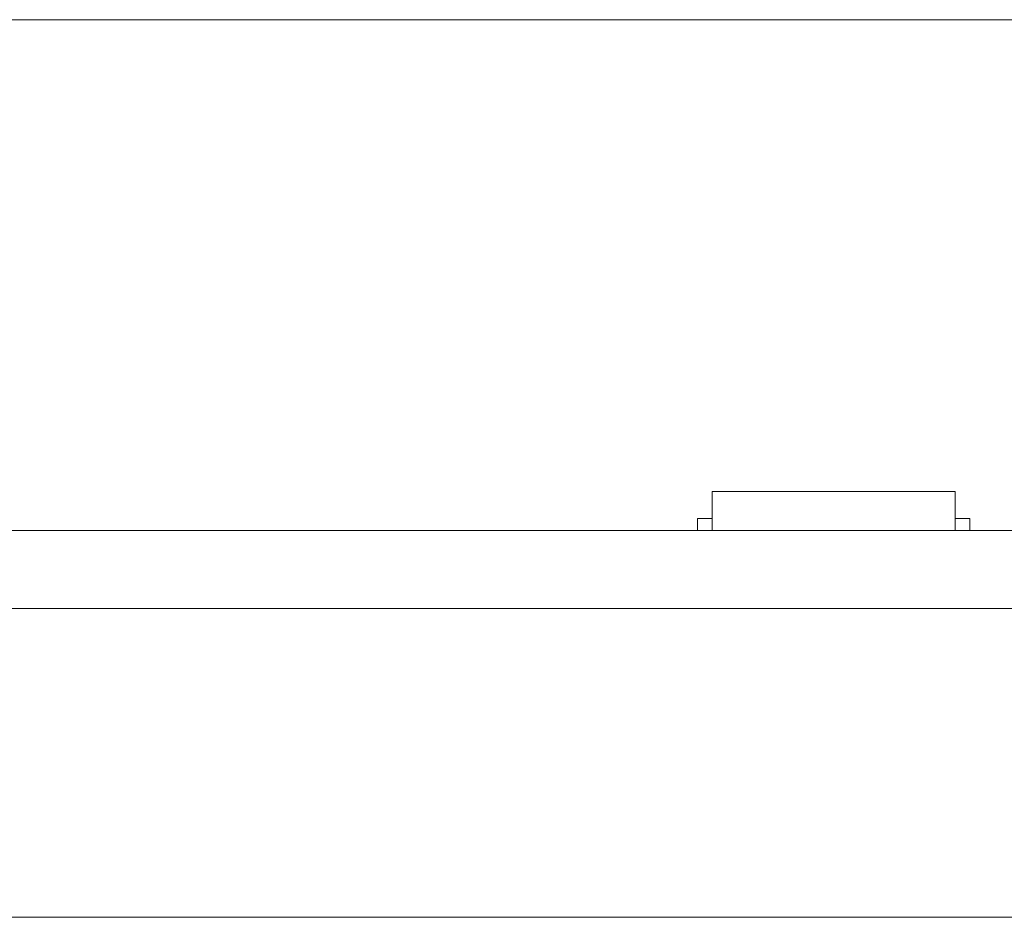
# Model space of a CAD drawing. Header units: inches. Extents: x -30 to 641, y 180 to 601.
# Tile 79 of 234: x 117 to 138, y 435 to 453. Entities that reach past the tile are written whole.
import ezdxf

# ---------------------------------------------------------------- set-up
doc = ezdxf.new("R2010")
doc.units = ezdxf.units.IN
doc.header["$MEASUREMENT"] = 0
doc.layers.add('1', color=7, linetype='Continuous')

# ---------------------------------------------------------------- blocks, each defined once
blk = doc.blocks.new('block 11')
at = {"layer": '1', "color": 8, "lineweight": 18, "true_color": 0x808080}
blk.add_lwpolyline([(554.57, 452.974), (-18.129, 452.974)], dxfattribs=at)
blk = doc.blocks.new('block 13')
at = {"layer": '1', "color": 8, "lineweight": 18, "true_color": 0x808080}
blk.add_lwpolyline([(-18.129, 434.524), (554.57, 434.524)], dxfattribs=at)
blk = doc.blocks.new('block 2074')
at = {"layer": '1', "color": 155, "lineweight": 18, "true_color": 0x4c7299}
blk.add_lwpolyline([(155.502, 442.474), (23.937, 442.474)], dxfattribs=at)
blk = doc.blocks.new('block 2088')
at = {"layer": '1', "color": 155, "lineweight": 18, "true_color": 0x4c7299}
blk.add_lwpolyline([(131.572, 443.274), (136.572, 443.274)], dxfattribs=at)
blk = doc.blocks.new('block 2090')
at = {"layer": '1', "color": 155, "lineweight": 18, "true_color": 0x4c7299}
blk.add_lwpolyline([(136.872, 442.724), (136.572, 442.724)], dxfattribs=at)
blk = doc.blocks.new('block 2091')
at = {"layer": '1', "color": 155, "lineweight": 18, "true_color": 0x4c7299}
blk.add_lwpolyline([(131.272, 442.724), (131.572, 442.724)], dxfattribs=at)
blk = doc.blocks.new('block 2306')
at = {"layer": '1', "color": 155, "lineweight": 18, "true_color": 0x4c7299}
blk.add_lwpolyline([(155.502, 440.874), (23.937, 440.874)], dxfattribs=at)
blk = doc.blocks.new('block 2316')
at = {"layer": '1', "color": 155, "lineweight": 18, "true_color": 0x4c7299}
blk.add_lwpolyline([(131.572, 443.274), (131.572, 442.474)], dxfattribs=at)
blk = doc.blocks.new('block 2317')
at = {"layer": '1', "color": 155, "lineweight": 18, "true_color": 0x4c7299}
blk.add_lwpolyline([(136.572, 443.274), (136.572, 442.474)], dxfattribs=at)
blk = doc.blocks.new('block 2318')
at = {"layer": '1', "color": 155, "lineweight": 18, "true_color": 0x4c7299}
blk.add_lwpolyline([(131.272, 442.724), (131.272, 442.474)], dxfattribs=at)
blk = doc.blocks.new('block 2319')
at = {"layer": '1', "color": 155, "lineweight": 18, "true_color": 0x4c7299}
blk.add_lwpolyline([(136.872, 442.724), (136.872, 442.474)], dxfattribs=at)
blk = doc.blocks.new('block 2528')
at = {"layer": '1', "color": 18, "lineweight": 13, "true_color": 0x4c0000}
blk.add_lwpolyline([(155.502, 442.474), (23.937, 442.474)], dxfattribs=at)
blk = doc.blocks.new('block 2537')
at = {"layer": '1', "color": 18, "lineweight": 13, "true_color": 0x4c0000}
blk.add_lwpolyline([(136.655, 442.474), (133.595, 442.474)], dxfattribs=at)
blk = doc.blocks.new('block 2548')
at = {"layer": '1', "color": 252, "lineweight": 13, "true_color": 0x848484}
blk.add_lwpolyline([(124.988, 442.474), (121.928, 442.474)], dxfattribs=at)
blk = doc.blocks.new('block 2559')
at = {"layer": '1', "color": 18, "lineweight": 13, "true_color": 0x4c0000}
blk.add_lwpolyline([(155.502, 442.474), (23.937, 442.474)], dxfattribs=at)
blk = doc.blocks.new('block 2622')
at = {"layer": '1', "color": 18, "lineweight": 13, "true_color": 0x4c0000}
blk.add_lwpolyline([(12.599, 442.474), (144.163, 442.474)], dxfattribs=at)
blk = doc.blocks.new('block 2635')
at = {"layer": '1', "color": 18, "lineweight": 13, "true_color": 0x4c0000}
blk.add_lwpolyline([(136.655, 442.474), (133.595, 442.474)], dxfattribs=at)
blk = doc.blocks.new('block 2636')
at = {"layer": '1', "color": 18, "lineweight": 13, "true_color": 0x4c0000}
blk.add_lwpolyline([(130.595, 442.474), (130.995, 442.474)], dxfattribs=at)
blk = doc.blocks.new('block 2657')
at = {"layer": '1', "color": 252, "lineweight": 13, "true_color": 0x848484}
blk.add_lwpolyline([(124.988, 442.474), (121.928, 442.474)], dxfattribs=at)
blk = doc.blocks.new('block 2658')
at = {"layer": '1', "color": 252, "lineweight": 13, "true_color": 0x848484}
blk.add_lwpolyline([(118.928, 442.474), (119.328, 442.474)], dxfattribs=at)
blk = doc.blocks.new('block 2674')
at = {"layer": '1', "color": 18, "lineweight": 13, "true_color": 0x4c0000}
blk.add_lwpolyline([(12.599, 442.474), (144.163, 442.474)], dxfattribs=at)
blk = doc.blocks.new('block 2704')
at = {"layer": '1', "color": 18, "lineweight": 13, "true_color": 0x4c0000}
blk.add_lwpolyline([(136.655, 442.474), (133.595, 442.474)], dxfattribs=at)
blk = doc.blocks.new('block 2711')
at = {"layer": '1', "color": 18, "lineweight": 13, "true_color": 0x4c0000}
blk.add_lwpolyline([(130.595, 442.474), (130.995, 442.474)], dxfattribs=at)
blk = doc.blocks.new('block 2714')
at = {"layer": '1', "color": 18, "lineweight": 13, "true_color": 0x4c0000}
blk.add_lwpolyline([(136.655, 442.474), (133.595, 442.474)], dxfattribs=at)
blk = doc.blocks.new('block 2801')
at = {"layer": '1', "color": 252, "lineweight": 13, "true_color": 0x848484}
blk.add_lwpolyline([(124.988, 442.474), (121.928, 442.474)], dxfattribs=at)
blk = doc.blocks.new('block 2802')
at = {"layer": '1', "color": 252, "lineweight": 13, "true_color": 0x848484}
blk.add_lwpolyline([(118.928, 442.474), (119.328, 442.474)], dxfattribs=at)
blk = doc.blocks.new('block 2803')
at = {"layer": '1', "color": 252, "lineweight": 13, "true_color": 0x848484}
blk.add_lwpolyline([(124.988, 442.474), (121.928, 442.474)], dxfattribs=at)
blk = doc.blocks.new('block 7551')
at = {"layer": '1', "color": 18, "lineweight": 13, "true_color": 0x4c0000}
for points in [[(152.461, 442.474), (133.759, 442.474), (58.95, 442.474), (40.248, 442.474)], [(39.662, 442.474), (114.472, 442.474), (133.174, 442.474), (142.525, 442.474)]]:
    blk.add_lwpolyline(points, dxfattribs=at)
blk = doc.blocks.new('block 7588')
at = {"layer": '1', "color": 18, "lineweight": 13, "true_color": 0x4c0000}
blk.add_open_spline([(129.405, 442.474), (129.409, 442.474), (129.415, 442.474), (129.415, 442.474), (129.415, 442.474), (129.424, 442.474), (129.424, 442.474), (129.424, 442.474), (129.434, 442.474), (129.434, 442.474), (129.434, 442.474), (129.447, 442.474), (129.447, 442.474), (129.447, 442.474), (129.462, 442.474), (129.462, 442.474), (129.462, 442.474), (129.479, 442.474), (129.479, 442.474), (129.479, 442.474), (129.497, 442.474), (129.497, 442.474), (129.497, 442.474), (129.516, 442.474), (129.516, 442.474), (129.516, 442.474), (129.537, 442.474), (129.537, 442.474), (129.537, 442.474), (129.558, 442.474), (129.558, 442.474), (129.558, 442.474), (129.581, 442.474), (129.581, 442.474), (129.581, 442.474), (129.605, 442.474), (129.605, 442.474), (129.605, 442.474), (129.655, 442.474), (129.655, 442.474), (129.655, 442.474), (129.705, 442.474), (129.705, 442.474), (129.705, 442.474), (129.729, 442.474), (129.729, 442.474), (129.729, 442.474), (129.751, 442.474), (129.751, 442.474), (129.751, 442.474), (129.773, 442.474), (129.773, 442.474), (129.773, 442.474), (129.793, 442.474), (129.793, 442.474), (129.793, 442.474), (129.813, 442.474), (129.813, 442.474), (129.813, 442.474), (129.831, 442.474), (129.831, 442.474), (129.831, 442.474), (129.848, 442.474), (129.848, 442.474), (129.848, 442.474), (129.863, 442.474), (129.863, 442.474), (129.863, 442.474), (129.876, 442.474), (129.876, 442.474), (129.876, 442.474), (129.886, 442.474), (129.886, 442.474), (129.886, 442.474), (129.894, 442.474), (129.894, 442.474), (129.894, 442.474), (129.9, 442.474), (129.9, 442.474), (129.9, 442.474), (129.894, 442.474), (129.894, 442.474), (129.894, 442.474), (129.886, 442.474), (129.886, 442.474), (129.886, 442.474), (129.876, 442.474), (129.876, 442.474), (129.876, 442.474), (129.863, 442.474), (129.863, 442.474), (129.863, 442.474), (129.848, 442.474), (129.848, 442.474), (129.848, 442.474), (129.831, 442.474), (129.831, 442.474), (129.831, 442.474), (129.813, 442.474), (129.813, 442.474), (129.813, 442.474), (129.793, 442.474), (129.793, 442.474), (129.793, 442.474), (129.773, 442.474), (129.773, 442.474), (129.773, 442.474), (129.751, 442.474), (129.751, 442.474), (129.751, 442.474), (129.729, 442.474), (129.729, 442.474), (129.729, 442.474), (129.705, 442.474), (129.705, 442.474), (129.705, 442.474), (129.655, 442.474), (129.655, 442.474), (129.655, 442.474), (129.605, 442.474), (129.605, 442.474), (129.605, 442.474), (129.581, 442.474), (129.581, 442.474), (129.581, 442.474), (129.558, 442.474), (129.558, 442.474), (129.558, 442.474), (129.537, 442.474), (129.537, 442.474), (129.537, 442.474), (129.516, 442.474), (129.516, 442.474), (129.516, 442.474), (129.497, 442.474), (129.497, 442.474), (129.497, 442.474), (129.479, 442.474), (129.479, 442.474), (129.479, 442.474), (129.462, 442.474), (129.462, 442.474), (129.462, 442.474), (129.447, 442.474), (129.447, 442.474), (129.447, 442.474), (129.434, 442.474), (129.434, 442.474), (129.434, 442.474), (129.424, 442.474), (129.424, 442.474), (129.424, 442.474), (129.415, 442.474), (129.415, 442.474), (129.415, 442.474), (129.409, 442.474), (129.409, 442.474)], degree=3, knots=[0, 0, 0, 0, 1, 1, 1, 2, 2, 2, 3, 3, 3, 4, 4, 4, 5, 5, 5, 6, 6, 6, 7, 7, 7, 8, 8, 8, 9, 9, 9, 10, 10, 10, 11, 11, 11, 12, 12, 12, 13, 13, 13, 14, 14, 14, 15, 15, 15, 16, 16, 16, 17, 17, 17, 18, 18, 18, 19, 19, 19, 20, 20, 20, 21, 21, 21, 22, 22, 22, 23, 23, 23, 24, 24, 24, 25, 25, 25, 26, 26, 26, 27, 27, 27, 28, 28, 28, 29, 29, 29, 30, 30, 30, 31, 31, 31, 32, 32, 32, 33, 33, 33, 34, 34, 34, 35, 35, 35, 36, 36, 36, 37, 37, 37, 38, 38, 38, 39, 39, 39, 40, 40, 40, 41, 41, 41, 42, 42, 42, 43, 43, 43, 44, 44, 44, 45, 45, 45, 46, 46, 46, 47, 47, 47, 48, 48, 48, 49, 49, 49, 50, 50, 50, 51, 51, 51, 52, 52, 52, 52], dxfattribs=at)
blk = doc.blocks.new('block 7590')
at = {"layer": '1', "color": 18, "lineweight": 13, "true_color": 0x4c0000}
blk.add_open_spline([(136.955, 442.474), (136.778, 442.474), (136.601, 442.474), (136.425, 442.474), (136.389, 442.474), (136.353, 442.474), (136.317, 442.474), (135.41, 442.474), (134.502, 442.474), (133.595, 442.474), (133.498, 442.474), (133.401, 442.474), (133.305, 442.474), (133.401, 442.474), (133.498, 442.474), (133.595, 442.474), (134.502, 442.474), (135.41, 442.474), (136.317, 442.474), (136.353, 442.474), (136.389, 442.474), (136.425, 442.474), (136.601, 442.474), (136.778, 442.474), (136.955, 442.474), (136.755, 442.474), (136.555, 442.474), (136.355, 442.474), (136.555, 442.474), (136.755, 442.474), (136.955, 442.474)], degree=3, knots=[0, 0, 0, 0, 1, 1, 1, 2, 2, 2, 3, 3, 3, 4, 4, 4, 5, 5, 5, 6, 6, 6, 7, 7, 7, 8, 8, 8, 9, 9, 9, 10, 10, 10, 10], dxfattribs=at)
blk = doc.blocks.new('block 7591')
at = {"layer": '1', "color": 18, "lineweight": 13, "true_color": 0x4c0000}
blk.add_open_spline([(136.955, 442.474), (136.778, 442.474), (136.601, 442.474), (136.425, 442.474), (136.389, 442.474), (136.353, 442.474), (136.317, 442.474), (135.41, 442.474), (134.502, 442.474), (133.595, 442.474), (133.498, 442.474), (133.401, 442.474), (133.305, 442.474), (133.401, 442.474), (133.498, 442.474), (133.595, 442.474), (134.502, 442.474), (135.41, 442.474), (136.317, 442.474), (136.353, 442.474), (136.389, 442.474), (136.425, 442.474), (136.601, 442.474), (136.778, 442.474), (136.955, 442.474), (136.755, 442.474), (136.555, 442.474), (136.355, 442.474), (136.555, 442.474), (136.755, 442.474), (136.955, 442.474)], degree=3, knots=[0, 0, 0, 0, 1, 1, 1, 2, 2, 2, 3, 3, 3, 4, 4, 4, 5, 5, 5, 6, 6, 6, 7, 7, 7, 8, 8, 8, 9, 9, 9, 10, 10, 10, 10], dxfattribs=at)
blk = doc.blocks.new('block 7592')
at = {"layer": '1', "color": 18, "lineweight": 13, "true_color": 0x4c0000}
blk.add_open_spline([(132.515, 442.474), (132.612, 442.474), (132.708, 442.474), (132.805, 442.474), (132.708, 442.474), (132.612, 442.474), (132.515, 442.474), (132.274, 442.474), (132.033, 442.474), (131.792, 442.474), (131.757, 442.474), (131.721, 442.474), (131.685, 442.474), (131.508, 442.474), (131.332, 442.474), (131.155, 442.474), (131.355, 442.474), (131.555, 442.474), (131.755, 442.474), (131.555, 442.474), (131.355, 442.474), (131.155, 442.474), (131.332, 442.474), (131.508, 442.474), (131.685, 442.474), (131.721, 442.474), (131.757, 442.474), (131.792, 442.474), (132.033, 442.474), (132.274, 442.474), (132.515, 442.474)], degree=3, knots=[0, 0, 0, 0, 1, 1, 1, 2, 2, 2, 3, 3, 3, 4, 4, 4, 5, 5, 5, 6, 6, 6, 7, 7, 7, 8, 8, 8, 9, 9, 9, 10, 10, 10, 10], dxfattribs=at)
blk = doc.blocks.new('block 7593')
at = {"layer": '1', "color": 18, "lineweight": 13, "true_color": 0x4c0000}
blk.add_open_spline([(132.515, 442.474), (132.612, 442.474), (132.708, 442.474), (132.805, 442.474), (132.708, 442.474), (132.612, 442.474), (132.515, 442.474), (132.274, 442.474), (132.033, 442.474), (131.792, 442.474), (131.757, 442.474), (131.721, 442.474), (131.685, 442.474), (131.508, 442.474), (131.332, 442.474), (131.155, 442.474), (131.355, 442.474), (131.555, 442.474), (131.755, 442.474), (131.555, 442.474), (131.355, 442.474), (131.155, 442.474), (131.332, 442.474), (131.508, 442.474), (131.685, 442.474), (131.721, 442.474), (131.757, 442.474), (131.792, 442.474), (132.033, 442.474), (132.274, 442.474), (132.515, 442.474)], degree=3, knots=[0, 0, 0, 0, 1, 1, 1, 2, 2, 2, 3, 3, 3, 4, 4, 4, 5, 5, 5, 6, 6, 6, 7, 7, 7, 8, 8, 8, 9, 9, 9, 10, 10, 10, 10], dxfattribs=at)
blk = doc.blocks.new('block 7726')
at = {"layer": '1', "color": 252, "lineweight": 13, "true_color": 0x848484}
blk.add_open_spline([(117.738, 442.474), (117.743, 442.474), (117.749, 442.474), (117.749, 442.474), (117.749, 442.474), (117.757, 442.474), (117.757, 442.474), (117.757, 442.474), (117.767, 442.474), (117.767, 442.474), (117.767, 442.474), (117.78, 442.474), (117.78, 442.474), (117.78, 442.474), (117.795, 442.474), (117.795, 442.474), (117.795, 442.474), (117.812, 442.474), (117.812, 442.474), (117.812, 442.474), (117.83, 442.474), (117.83, 442.474), (117.83, 442.474), (117.85, 442.474), (117.85, 442.474), (117.85, 442.474), (117.87, 442.474), (117.87, 442.474), (117.87, 442.474), (117.892, 442.474), (117.892, 442.474), (117.892, 442.474), (117.914, 442.474), (117.914, 442.474), (117.914, 442.474), (117.938, 442.474), (117.938, 442.474), (117.938, 442.474), (117.988, 442.474), (117.988, 442.474), (117.988, 442.474), (118.038, 442.474), (118.038, 442.474), (118.038, 442.474), (118.062, 442.474), (118.062, 442.474), (118.062, 442.474), (118.085, 442.474), (118.085, 442.474), (118.085, 442.474), (118.106, 442.474), (118.106, 442.474), (118.106, 442.474), (118.127, 442.474), (118.127, 442.474), (118.127, 442.474), (118.146, 442.474), (118.146, 442.474), (118.146, 442.474), (118.164, 442.474), (118.164, 442.474), (118.164, 442.474), (118.181, 442.474), (118.181, 442.474), (118.181, 442.474), (118.196, 442.474), (118.196, 442.474), (118.196, 442.474), (118.209, 442.474), (118.209, 442.474), (118.209, 442.474), (118.219, 442.474), (118.219, 442.474), (118.219, 442.474), (118.228, 442.474), (118.228, 442.474), (118.228, 442.474), (118.234, 442.474), (118.234, 442.474), (118.234, 442.474), (118.228, 442.474), (118.228, 442.474), (118.228, 442.474), (118.219, 442.474), (118.219, 442.474), (118.219, 442.474), (118.209, 442.474), (118.209, 442.474), (118.209, 442.474), (118.196, 442.474), (118.196, 442.474), (118.196, 442.474), (118.181, 442.474), (118.181, 442.474), (118.181, 442.474), (118.164, 442.474), (118.164, 442.474), (118.164, 442.474), (118.146, 442.474), (118.146, 442.474), (118.146, 442.474), (118.127, 442.474), (118.127, 442.474), (118.127, 442.474), (118.106, 442.474), (118.106, 442.474), (118.106, 442.474), (118.085, 442.474), (118.085, 442.474), (118.085, 442.474), (118.062, 442.474), (118.062, 442.474), (118.062, 442.474), (118.038, 442.474), (118.038, 442.474), (118.038, 442.474), (117.988, 442.474), (117.988, 442.474), (117.988, 442.474), (117.938, 442.474), (117.938, 442.474), (117.938, 442.474), (117.914, 442.474), (117.914, 442.474), (117.914, 442.474), (117.892, 442.474), (117.892, 442.474), (117.892, 442.474), (117.87, 442.474), (117.87, 442.474), (117.87, 442.474), (117.85, 442.474), (117.85, 442.474), (117.85, 442.474), (117.83, 442.474), (117.83, 442.474), (117.83, 442.474), (117.812, 442.474), (117.812, 442.474), (117.812, 442.474), (117.795, 442.474), (117.795, 442.474), (117.795, 442.474), (117.78, 442.474), (117.78, 442.474), (117.78, 442.474), (117.767, 442.474), (117.767, 442.474), (117.767, 442.474), (117.757, 442.474), (117.757, 442.474), (117.757, 442.474), (117.749, 442.474), (117.749, 442.474), (117.749, 442.474), (117.743, 442.474), (117.743, 442.474)], degree=3, knots=[0, 0, 0, 0, 1, 1, 1, 2, 2, 2, 3, 3, 3, 4, 4, 4, 5, 5, 5, 6, 6, 6, 7, 7, 7, 8, 8, 8, 9, 9, 9, 10, 10, 10, 11, 11, 11, 12, 12, 12, 13, 13, 13, 14, 14, 14, 15, 15, 15, 16, 16, 16, 17, 17, 17, 18, 18, 18, 19, 19, 19, 20, 20, 20, 21, 21, 21, 22, 22, 22, 23, 23, 23, 24, 24, 24, 25, 25, 25, 26, 26, 26, 27, 27, 27, 28, 28, 28, 29, 29, 29, 30, 30, 30, 31, 31, 31, 32, 32, 32, 33, 33, 33, 34, 34, 34, 35, 35, 35, 36, 36, 36, 37, 37, 37, 38, 38, 38, 39, 39, 39, 40, 40, 40, 41, 41, 41, 42, 42, 42, 43, 43, 43, 44, 44, 44, 45, 45, 45, 46, 46, 46, 47, 47, 47, 48, 48, 48, 49, 49, 49, 50, 50, 50, 51, 51, 51, 52, 52, 52, 52], dxfattribs=at)
blk = doc.blocks.new('block 7727')
at = {"layer": '1', "color": 252, "lineweight": 13, "true_color": 0x848484}
blk.add_open_spline([(126.538, 442.474), (126.543, 442.474), (126.549, 442.474), (126.549, 442.474), (126.549, 442.474), (126.557, 442.474), (126.557, 442.474), (126.557, 442.474), (126.567, 442.474), (126.567, 442.474), (126.567, 442.474), (126.58, 442.474), (126.58, 442.474), (126.58, 442.474), (126.595, 442.474), (126.595, 442.474), (126.595, 442.474), (126.612, 442.474), (126.612, 442.474), (126.612, 442.474), (126.63, 442.474), (126.63, 442.474), (126.63, 442.474), (126.65, 442.474), (126.65, 442.474), (126.65, 442.474), (126.67, 442.474), (126.67, 442.474), (126.67, 442.474), (126.692, 442.474), (126.692, 442.474), (126.692, 442.474), (126.714, 442.474), (126.714, 442.474), (126.714, 442.474), (126.738, 442.474), (126.738, 442.474), (126.738, 442.474), (126.788, 442.474), (126.788, 442.474), (126.788, 442.474), (126.838, 442.474), (126.838, 442.474), (126.838, 442.474), (126.862, 442.474), (126.862, 442.474), (126.862, 442.474), (126.885, 442.474), (126.885, 442.474), (126.885, 442.474), (126.906, 442.474), (126.906, 442.474), (126.906, 442.474), (126.927, 442.474), (126.927, 442.474), (126.927, 442.474), (126.946, 442.474), (126.946, 442.474), (126.946, 442.474), (126.964, 442.474), (126.964, 442.474), (126.964, 442.474), (126.981, 442.474), (126.981, 442.474), (126.981, 442.474), (126.996, 442.474), (126.996, 442.474), (126.996, 442.474), (127.009, 442.474), (127.009, 442.474), (127.009, 442.474), (127.019, 442.474), (127.019, 442.474), (127.019, 442.474), (127.028, 442.474), (127.028, 442.474), (127.028, 442.474), (127.034, 442.474), (127.034, 442.474), (127.034, 442.474), (127.028, 442.474), (127.028, 442.474), (127.028, 442.474), (127.019, 442.474), (127.019, 442.474), (127.019, 442.474), (127.009, 442.474), (127.009, 442.474), (127.009, 442.474), (126.996, 442.474), (126.996, 442.474), (126.996, 442.474), (126.981, 442.474), (126.981, 442.474), (126.981, 442.474), (126.964, 442.474), (126.964, 442.474), (126.964, 442.474), (126.946, 442.474), (126.946, 442.474), (126.946, 442.474), (126.927, 442.474), (126.927, 442.474), (126.927, 442.474), (126.906, 442.474), (126.906, 442.474), (126.906, 442.474), (126.885, 442.474), (126.885, 442.474), (126.885, 442.474), (126.862, 442.474), (126.862, 442.474), (126.862, 442.474), (126.838, 442.474), (126.838, 442.474), (126.838, 442.474), (126.788, 442.474), (126.788, 442.474), (126.788, 442.474), (126.738, 442.474), (126.738, 442.474), (126.738, 442.474), (126.714, 442.474), (126.714, 442.474), (126.714, 442.474), (126.692, 442.474), (126.692, 442.474), (126.692, 442.474), (126.67, 442.474), (126.67, 442.474), (126.67, 442.474), (126.65, 442.474), (126.65, 442.474), (126.65, 442.474), (126.63, 442.474), (126.63, 442.474), (126.63, 442.474), (126.612, 442.474), (126.612, 442.474), (126.612, 442.474), (126.595, 442.474), (126.595, 442.474), (126.595, 442.474), (126.58, 442.474), (126.58, 442.474), (126.58, 442.474), (126.567, 442.474), (126.567, 442.474), (126.567, 442.474), (126.557, 442.474), (126.557, 442.474), (126.557, 442.474), (126.549, 442.474), (126.549, 442.474), (126.549, 442.474), (126.543, 442.474), (126.543, 442.474)], degree=3, knots=[0, 0, 0, 0, 1, 1, 1, 2, 2, 2, 3, 3, 3, 4, 4, 4, 5, 5, 5, 6, 6, 6, 7, 7, 7, 8, 8, 8, 9, 9, 9, 10, 10, 10, 11, 11, 11, 12, 12, 12, 13, 13, 13, 14, 14, 14, 15, 15, 15, 16, 16, 16, 17, 17, 17, 18, 18, 18, 19, 19, 19, 20, 20, 20, 21, 21, 21, 22, 22, 22, 23, 23, 23, 24, 24, 24, 25, 25, 25, 26, 26, 26, 27, 27, 27, 28, 28, 28, 29, 29, 29, 30, 30, 30, 31, 31, 31, 32, 32, 32, 33, 33, 33, 34, 34, 34, 35, 35, 35, 36, 36, 36, 37, 37, 37, 38, 38, 38, 39, 39, 39, 40, 40, 40, 41, 41, 41, 42, 42, 42, 43, 43, 43, 44, 44, 44, 45, 45, 45, 46, 46, 46, 47, 47, 47, 48, 48, 48, 49, 49, 49, 50, 50, 50, 51, 51, 51, 52, 52, 52, 52], dxfattribs=at)
blk = doc.blocks.new('block 7728')
at = {"layer": '1', "color": 252, "lineweight": 13, "true_color": 0x848484}
blk.add_open_spline([(125.288, 442.474), (125.111, 442.474), (124.935, 442.474), (124.758, 442.474), (124.722, 442.474), (124.686, 442.474), (124.651, 442.474), (123.743, 442.474), (122.835, 442.474), (121.928, 442.474), (121.831, 442.474), (121.735, 442.474), (121.638, 442.474), (121.735, 442.474), (121.831, 442.474), (121.928, 442.474), (122.835, 442.474), (123.743, 442.474), (124.651, 442.474), (124.686, 442.474), (124.722, 442.474), (124.758, 442.474), (124.935, 442.474), (125.111, 442.474), (125.288, 442.474), (125.088, 442.474), (124.888, 442.474), (124.688, 442.474), (124.888, 442.474), (125.088, 442.474), (125.288, 442.474)], degree=3, knots=[0, 0, 0, 0, 1, 1, 1, 2, 2, 2, 3, 3, 3, 4, 4, 4, 5, 5, 5, 6, 6, 6, 7, 7, 7, 8, 8, 8, 9, 9, 9, 10, 10, 10, 10], dxfattribs=at)
blk = doc.blocks.new('block 7729')
at = {"layer": '1', "color": 252, "lineweight": 13, "true_color": 0x848484}
blk.add_open_spline([(125.288, 442.474), (125.111, 442.474), (124.935, 442.474), (124.758, 442.474), (124.722, 442.474), (124.686, 442.474), (124.651, 442.474), (123.743, 442.474), (122.835, 442.474), (121.928, 442.474), (121.831, 442.474), (121.735, 442.474), (121.638, 442.474), (121.735, 442.474), (121.831, 442.474), (121.928, 442.474), (122.835, 442.474), (123.743, 442.474), (124.651, 442.474), (124.686, 442.474), (124.722, 442.474), (124.758, 442.474), (124.935, 442.474), (125.111, 442.474), (125.288, 442.474), (125.088, 442.474), (124.888, 442.474), (124.688, 442.474), (124.888, 442.474), (125.088, 442.474), (125.288, 442.474)], degree=3, knots=[0, 0, 0, 0, 1, 1, 1, 2, 2, 2, 3, 3, 3, 4, 4, 4, 5, 5, 5, 6, 6, 6, 7, 7, 7, 8, 8, 8, 9, 9, 9, 10, 10, 10, 10], dxfattribs=at)
blk = doc.blocks.new('block 7730')
at = {"layer": '1', "color": 252, "lineweight": 13, "true_color": 0x848484}
blk.add_open_spline([(120.849, 442.474), (120.945, 442.474), (121.042, 442.474), (121.138, 442.474), (121.042, 442.474), (120.945, 442.474), (120.849, 442.474), (120.608, 442.474), (120.367, 442.474), (120.126, 442.474), (120.09, 442.474), (120.054, 442.474), (120.018, 442.474), (119.842, 442.474), (119.665, 442.474), (119.488, 442.474), (119.688, 442.474), (119.888, 442.474), (120.088, 442.474), (119.888, 442.474), (119.688, 442.474), (119.488, 442.474), (119.665, 442.474), (119.842, 442.474), (120.018, 442.474), (120.054, 442.474), (120.09, 442.474), (120.126, 442.474), (120.367, 442.474), (120.608, 442.474), (120.849, 442.474)], degree=3, knots=[0, 0, 0, 0, 1, 1, 1, 2, 2, 2, 3, 3, 3, 4, 4, 4, 5, 5, 5, 6, 6, 6, 7, 7, 7, 8, 8, 8, 9, 9, 9, 10, 10, 10, 10], dxfattribs=at)
blk = doc.blocks.new('block 7731')
at = {"layer": '1', "color": 252, "lineweight": 13, "true_color": 0x848484}
blk.add_open_spline([(120.849, 442.474), (120.945, 442.474), (121.042, 442.474), (121.138, 442.474), (121.042, 442.474), (120.945, 442.474), (120.849, 442.474), (120.608, 442.474), (120.367, 442.474), (120.126, 442.474), (120.09, 442.474), (120.054, 442.474), (120.018, 442.474), (119.842, 442.474), (119.665, 442.474), (119.488, 442.474), (119.688, 442.474), (119.888, 442.474), (120.088, 442.474), (119.888, 442.474), (119.688, 442.474), (119.488, 442.474), (119.665, 442.474), (119.842, 442.474), (120.018, 442.474), (120.054, 442.474), (120.09, 442.474), (120.126, 442.474), (120.367, 442.474), (120.608, 442.474), (120.849, 442.474)], degree=3, knots=[0, 0, 0, 0, 1, 1, 1, 2, 2, 2, 3, 3, 3, 4, 4, 4, 5, 5, 5, 6, 6, 6, 7, 7, 7, 8, 8, 8, 9, 9, 9, 10, 10, 10, 10], dxfattribs=at)
blk = doc.blocks.new('block 8093')
at = {"layer": '1', "color": 18, "lineweight": 13, "true_color": 0x4c0000}
blk.add_open_spline([(129.405, 442.474), (129.409, 442.474), (129.415, 442.474), (129.415, 442.474), (129.415, 442.474), (129.424, 442.474), (129.424, 442.474), (129.424, 442.474), (129.434, 442.474), (129.434, 442.474), (129.434, 442.474), (129.447, 442.474), (129.447, 442.474), (129.447, 442.474), (129.462, 442.474), (129.462, 442.474), (129.462, 442.474), (129.479, 442.474), (129.479, 442.474), (129.479, 442.474), (129.497, 442.474), (129.497, 442.474), (129.497, 442.474), (129.516, 442.474), (129.516, 442.474), (129.516, 442.474), (129.537, 442.474), (129.537, 442.474), (129.537, 442.474), (129.558, 442.474), (129.558, 442.474), (129.558, 442.474), (129.581, 442.474), (129.581, 442.474), (129.581, 442.474), (129.605, 442.474), (129.605, 442.474), (129.605, 442.474), (129.655, 442.474), (129.655, 442.474), (129.655, 442.474), (129.705, 442.474), (129.705, 442.474), (129.705, 442.474), (129.729, 442.474), (129.729, 442.474), (129.729, 442.474), (129.751, 442.474), (129.751, 442.474), (129.751, 442.474), (129.773, 442.474), (129.773, 442.474), (129.773, 442.474), (129.793, 442.474), (129.793, 442.474), (129.793, 442.474), (129.813, 442.474), (129.813, 442.474), (129.813, 442.474), (129.831, 442.474), (129.831, 442.474), (129.831, 442.474), (129.848, 442.474), (129.848, 442.474), (129.848, 442.474), (129.863, 442.474), (129.863, 442.474), (129.863, 442.474), (129.876, 442.474), (129.876, 442.474), (129.876, 442.474), (129.886, 442.474), (129.886, 442.474), (129.886, 442.474), (129.894, 442.474), (129.894, 442.474), (129.894, 442.474), (129.9, 442.474), (129.9, 442.474), (129.9, 442.474), (129.894, 442.474), (129.894, 442.474), (129.894, 442.474), (129.886, 442.474), (129.886, 442.474), (129.886, 442.474), (129.876, 442.474), (129.876, 442.474), (129.876, 442.474), (129.863, 442.474), (129.863, 442.474), (129.863, 442.474), (129.848, 442.474), (129.848, 442.474), (129.848, 442.474), (129.831, 442.474), (129.831, 442.474), (129.831, 442.474), (129.813, 442.474), (129.813, 442.474), (129.813, 442.474), (129.793, 442.474), (129.793, 442.474), (129.793, 442.474), (129.773, 442.474), (129.773, 442.474), (129.773, 442.474), (129.751, 442.474), (129.751, 442.474), (129.751, 442.474), (129.729, 442.474), (129.729, 442.474), (129.729, 442.474), (129.705, 442.474), (129.705, 442.474), (129.705, 442.474), (129.655, 442.474), (129.655, 442.474), (129.655, 442.474), (129.605, 442.474), (129.605, 442.474), (129.605, 442.474), (129.581, 442.474), (129.581, 442.474), (129.581, 442.474), (129.558, 442.474), (129.558, 442.474), (129.558, 442.474), (129.537, 442.474), (129.537, 442.474), (129.537, 442.474), (129.516, 442.474), (129.516, 442.474), (129.516, 442.474), (129.497, 442.474), (129.497, 442.474), (129.497, 442.474), (129.479, 442.474), (129.479, 442.474), (129.479, 442.474), (129.462, 442.474), (129.462, 442.474), (129.462, 442.474), (129.447, 442.474), (129.447, 442.474), (129.447, 442.474), (129.434, 442.474), (129.434, 442.474), (129.434, 442.474), (129.424, 442.474), (129.424, 442.474), (129.424, 442.474), (129.415, 442.474), (129.415, 442.474), (129.415, 442.474), (129.409, 442.474), (129.409, 442.474)], degree=3, knots=[0, 0, 0, 0, 1, 1, 1, 2, 2, 2, 3, 3, 3, 4, 4, 4, 5, 5, 5, 6, 6, 6, 7, 7, 7, 8, 8, 8, 9, 9, 9, 10, 10, 10, 11, 11, 11, 12, 12, 12, 13, 13, 13, 14, 14, 14, 15, 15, 15, 16, 16, 16, 17, 17, 17, 18, 18, 18, 19, 19, 19, 20, 20, 20, 21, 21, 21, 22, 22, 22, 23, 23, 23, 24, 24, 24, 25, 25, 25, 26, 26, 26, 27, 27, 27, 28, 28, 28, 29, 29, 29, 30, 30, 30, 31, 31, 31, 32, 32, 32, 33, 33, 33, 34, 34, 34, 35, 35, 35, 36, 36, 36, 37, 37, 37, 38, 38, 38, 39, 39, 39, 40, 40, 40, 41, 41, 41, 42, 42, 42, 43, 43, 43, 44, 44, 44, 45, 45, 45, 46, 46, 46, 47, 47, 47, 48, 48, 48, 49, 49, 49, 50, 50, 50, 51, 51, 51, 52, 52, 52, 52], dxfattribs=at)
blk = doc.blocks.new('block 8098')
at = {"layer": '1', "color": 18, "lineweight": 13, "true_color": 0x4c0000}
blk.add_open_spline([(132.515, 442.474), (132.612, 442.474), (132.708, 442.474), (132.805, 442.474), (132.708, 442.474), (132.612, 442.474), (132.515, 442.474), (132.274, 442.474), (132.033, 442.474), (131.792, 442.474), (131.757, 442.474), (131.721, 442.474), (131.685, 442.474), (131.508, 442.474), (131.332, 442.474), (131.155, 442.474), (131.355, 442.474), (131.555, 442.474), (131.755, 442.474), (131.555, 442.474), (131.355, 442.474), (131.155, 442.474), (131.332, 442.474), (131.508, 442.474), (131.685, 442.474), (131.721, 442.474), (131.757, 442.474), (131.792, 442.474), (132.033, 442.474), (132.274, 442.474), (132.515, 442.474)], degree=3, knots=[0, 0, 0, 0, 1, 1, 1, 2, 2, 2, 3, 3, 3, 4, 4, 4, 5, 5, 5, 6, 6, 6, 7, 7, 7, 8, 8, 8, 9, 9, 9, 10, 10, 10, 10], dxfattribs=at)
blk = doc.blocks.new('block 8105')
at = {"layer": '1', "color": 18, "lineweight": 13, "true_color": 0x4c0000}
blk.add_open_spline([(136.955, 442.474), (136.778, 442.474), (136.601, 442.474), (136.425, 442.474), (136.389, 442.474), (136.353, 442.474), (136.317, 442.474), (135.41, 442.474), (134.502, 442.474), (133.595, 442.474), (133.498, 442.474), (133.401, 442.474), (133.305, 442.474), (133.401, 442.474), (133.498, 442.474), (133.595, 442.474), (134.502, 442.474), (135.41, 442.474), (136.317, 442.474), (136.353, 442.474), (136.389, 442.474), (136.425, 442.474), (136.601, 442.474), (136.778, 442.474), (136.955, 442.474), (136.755, 442.474), (136.555, 442.474), (136.355, 442.474), (136.555, 442.474), (136.755, 442.474), (136.955, 442.474)], degree=3, knots=[0, 0, 0, 0, 1, 1, 1, 2, 2, 2, 3, 3, 3, 4, 4, 4, 5, 5, 5, 6, 6, 6, 7, 7, 7, 8, 8, 8, 9, 9, 9, 10, 10, 10, 10], dxfattribs=at)
blk = doc.blocks.new('block 8112')
at = {"layer": '1', "color": 18, "lineweight": 13, "true_color": 0x4c0000}
blk.add_open_spline([(136.955, 442.474), (136.778, 442.474), (136.601, 442.474), (136.425, 442.474), (136.389, 442.474), (136.353, 442.474), (136.317, 442.474), (135.41, 442.474), (134.502, 442.474), (133.595, 442.474), (133.498, 442.474), (133.401, 442.474), (133.305, 442.474), (133.401, 442.474), (133.498, 442.474), (133.595, 442.474), (134.502, 442.474), (135.41, 442.474), (136.317, 442.474), (136.353, 442.474), (136.389, 442.474), (136.425, 442.474), (136.601, 442.474), (136.778, 442.474), (136.955, 442.474), (136.755, 442.474), (136.555, 442.474), (136.355, 442.474), (136.555, 442.474), (136.755, 442.474), (136.955, 442.474)], degree=3, knots=[0, 0, 0, 0, 1, 1, 1, 2, 2, 2, 3, 3, 3, 4, 4, 4, 5, 5, 5, 6, 6, 6, 7, 7, 7, 8, 8, 8, 9, 9, 9, 10, 10, 10, 10], dxfattribs=at)
blk = doc.blocks.new('block 8127')
at = {"layer": '1', "color": 18, "lineweight": 13, "true_color": 0x4c0000}
blk.add_open_spline([(132.515, 442.474), (132.612, 442.474), (132.708, 442.474), (132.805, 442.474), (132.708, 442.474), (132.612, 442.474), (132.515, 442.474), (132.274, 442.474), (132.033, 442.474), (131.792, 442.474), (131.757, 442.474), (131.721, 442.474), (131.685, 442.474), (131.508, 442.474), (131.332, 442.474), (131.155, 442.474), (131.355, 442.474), (131.555, 442.474), (131.755, 442.474), (131.555, 442.474), (131.355, 442.474), (131.155, 442.474), (131.332, 442.474), (131.508, 442.474), (131.685, 442.474), (131.721, 442.474), (131.757, 442.474), (131.792, 442.474), (132.033, 442.474), (132.274, 442.474), (132.515, 442.474)], degree=3, knots=[0, 0, 0, 0, 1, 1, 1, 2, 2, 2, 3, 3, 3, 4, 4, 4, 5, 5, 5, 6, 6, 6, 7, 7, 7, 8, 8, 8, 9, 9, 9, 10, 10, 10, 10], dxfattribs=at)
blk = doc.blocks.new('block 8297')
at = {"layer": '1', "color": 252, "lineweight": 13, "true_color": 0x848484}
blk.add_open_spline([(120.849, 442.474), (120.945, 442.474), (121.042, 442.474), (121.138, 442.474), (121.042, 442.474), (120.945, 442.474), (120.849, 442.474), (120.608, 442.474), (120.367, 442.474), (120.126, 442.474), (120.09, 442.474), (120.054, 442.474), (120.018, 442.474), (119.842, 442.474), (119.665, 442.474), (119.488, 442.474), (119.688, 442.474), (119.888, 442.474), (120.088, 442.474), (119.888, 442.474), (119.688, 442.474), (119.488, 442.474), (119.665, 442.474), (119.842, 442.474), (120.018, 442.474), (120.054, 442.474), (120.09, 442.474), (120.126, 442.474), (120.367, 442.474), (120.608, 442.474), (120.849, 442.474)], degree=3, knots=[0, 0, 0, 0, 1, 1, 1, 2, 2, 2, 3, 3, 3, 4, 4, 4, 5, 5, 5, 6, 6, 6, 7, 7, 7, 8, 8, 8, 9, 9, 9, 10, 10, 10, 10], dxfattribs=at)
blk = doc.blocks.new('block 8298')
at = {"layer": '1', "color": 252, "lineweight": 13, "true_color": 0x848484}
blk.add_open_spline([(117.738, 442.474), (117.743, 442.474), (117.749, 442.474), (117.749, 442.474), (117.749, 442.474), (117.757, 442.474), (117.757, 442.474), (117.757, 442.474), (117.767, 442.474), (117.767, 442.474), (117.767, 442.474), (117.78, 442.474), (117.78, 442.474), (117.78, 442.474), (117.795, 442.474), (117.795, 442.474), (117.795, 442.474), (117.812, 442.474), (117.812, 442.474), (117.812, 442.474), (117.83, 442.474), (117.83, 442.474), (117.83, 442.474), (117.85, 442.474), (117.85, 442.474), (117.85, 442.474), (117.87, 442.474), (117.87, 442.474), (117.87, 442.474), (117.892, 442.474), (117.892, 442.474), (117.892, 442.474), (117.914, 442.474), (117.914, 442.474), (117.914, 442.474), (117.938, 442.474), (117.938, 442.474), (117.938, 442.474), (117.988, 442.474), (117.988, 442.474), (117.988, 442.474), (118.038, 442.474), (118.038, 442.474), (118.038, 442.474), (118.062, 442.474), (118.062, 442.474), (118.062, 442.474), (118.085, 442.474), (118.085, 442.474), (118.085, 442.474), (118.106, 442.474), (118.106, 442.474), (118.106, 442.474), (118.127, 442.474), (118.127, 442.474), (118.127, 442.474), (118.146, 442.474), (118.146, 442.474), (118.146, 442.474), (118.164, 442.474), (118.164, 442.474), (118.164, 442.474), (118.181, 442.474), (118.181, 442.474), (118.181, 442.474), (118.196, 442.474), (118.196, 442.474), (118.196, 442.474), (118.209, 442.474), (118.209, 442.474), (118.209, 442.474), (118.219, 442.474), (118.219, 442.474), (118.219, 442.474), (118.228, 442.474), (118.228, 442.474), (118.228, 442.474), (118.234, 442.474), (118.234, 442.474), (118.234, 442.474), (118.228, 442.474), (118.228, 442.474), (118.228, 442.474), (118.219, 442.474), (118.219, 442.474), (118.219, 442.474), (118.209, 442.474), (118.209, 442.474), (118.209, 442.474), (118.196, 442.474), (118.196, 442.474), (118.196, 442.474), (118.181, 442.474), (118.181, 442.474), (118.181, 442.474), (118.164, 442.474), (118.164, 442.474), (118.164, 442.474), (118.146, 442.474), (118.146, 442.474), (118.146, 442.474), (118.127, 442.474), (118.127, 442.474), (118.127, 442.474), (118.106, 442.474), (118.106, 442.474), (118.106, 442.474), (118.085, 442.474), (118.085, 442.474), (118.085, 442.474), (118.062, 442.474), (118.062, 442.474), (118.062, 442.474), (118.038, 442.474), (118.038, 442.474), (118.038, 442.474), (117.988, 442.474), (117.988, 442.474), (117.988, 442.474), (117.938, 442.474), (117.938, 442.474), (117.938, 442.474), (117.914, 442.474), (117.914, 442.474), (117.914, 442.474), (117.892, 442.474), (117.892, 442.474), (117.892, 442.474), (117.87, 442.474), (117.87, 442.474), (117.87, 442.474), (117.85, 442.474), (117.85, 442.474), (117.85, 442.474), (117.83, 442.474), (117.83, 442.474), (117.83, 442.474), (117.812, 442.474), (117.812, 442.474), (117.812, 442.474), (117.795, 442.474), (117.795, 442.474), (117.795, 442.474), (117.78, 442.474), (117.78, 442.474), (117.78, 442.474), (117.767, 442.474), (117.767, 442.474), (117.767, 442.474), (117.757, 442.474), (117.757, 442.474), (117.757, 442.474), (117.749, 442.474), (117.749, 442.474), (117.749, 442.474), (117.743, 442.474), (117.743, 442.474)], degree=3, knots=[0, 0, 0, 0, 1, 1, 1, 2, 2, 2, 3, 3, 3, 4, 4, 4, 5, 5, 5, 6, 6, 6, 7, 7, 7, 8, 8, 8, 9, 9, 9, 10, 10, 10, 11, 11, 11, 12, 12, 12, 13, 13, 13, 14, 14, 14, 15, 15, 15, 16, 16, 16, 17, 17, 17, 18, 18, 18, 19, 19, 19, 20, 20, 20, 21, 21, 21, 22, 22, 22, 23, 23, 23, 24, 24, 24, 25, 25, 25, 26, 26, 26, 27, 27, 27, 28, 28, 28, 29, 29, 29, 30, 30, 30, 31, 31, 31, 32, 32, 32, 33, 33, 33, 34, 34, 34, 35, 35, 35, 36, 36, 36, 37, 37, 37, 38, 38, 38, 39, 39, 39, 40, 40, 40, 41, 41, 41, 42, 42, 42, 43, 43, 43, 44, 44, 44, 45, 45, 45, 46, 46, 46, 47, 47, 47, 48, 48, 48, 49, 49, 49, 50, 50, 50, 51, 51, 51, 52, 52, 52, 52], dxfattribs=at)
blk = doc.blocks.new('block 8299')
at = {"layer": '1', "color": 252, "lineweight": 13, "true_color": 0x848484}
blk.add_open_spline([(126.538, 442.474), (126.543, 442.474), (126.549, 442.474), (126.549, 442.474), (126.549, 442.474), (126.557, 442.474), (126.557, 442.474), (126.557, 442.474), (126.567, 442.474), (126.567, 442.474), (126.567, 442.474), (126.58, 442.474), (126.58, 442.474), (126.58, 442.474), (126.595, 442.474), (126.595, 442.474), (126.595, 442.474), (126.612, 442.474), (126.612, 442.474), (126.612, 442.474), (126.63, 442.474), (126.63, 442.474), (126.63, 442.474), (126.65, 442.474), (126.65, 442.474), (126.65, 442.474), (126.67, 442.474), (126.67, 442.474), (126.67, 442.474), (126.692, 442.474), (126.692, 442.474), (126.692, 442.474), (126.714, 442.474), (126.714, 442.474), (126.714, 442.474), (126.738, 442.474), (126.738, 442.474), (126.738, 442.474), (126.788, 442.474), (126.788, 442.474), (126.788, 442.474), (126.838, 442.474), (126.838, 442.474), (126.838, 442.474), (126.862, 442.474), (126.862, 442.474), (126.862, 442.474), (126.885, 442.474), (126.885, 442.474), (126.885, 442.474), (126.906, 442.474), (126.906, 442.474), (126.906, 442.474), (126.927, 442.474), (126.927, 442.474), (126.927, 442.474), (126.946, 442.474), (126.946, 442.474), (126.946, 442.474), (126.964, 442.474), (126.964, 442.474), (126.964, 442.474), (126.981, 442.474), (126.981, 442.474), (126.981, 442.474), (126.996, 442.474), (126.996, 442.474), (126.996, 442.474), (127.009, 442.474), (127.009, 442.474), (127.009, 442.474), (127.019, 442.474), (127.019, 442.474), (127.019, 442.474), (127.028, 442.474), (127.028, 442.474), (127.028, 442.474), (127.034, 442.474), (127.034, 442.474), (127.034, 442.474), (127.028, 442.474), (127.028, 442.474), (127.028, 442.474), (127.019, 442.474), (127.019, 442.474), (127.019, 442.474), (127.009, 442.474), (127.009, 442.474), (127.009, 442.474), (126.996, 442.474), (126.996, 442.474), (126.996, 442.474), (126.981, 442.474), (126.981, 442.474), (126.981, 442.474), (126.964, 442.474), (126.964, 442.474), (126.964, 442.474), (126.946, 442.474), (126.946, 442.474), (126.946, 442.474), (126.927, 442.474), (126.927, 442.474), (126.927, 442.474), (126.906, 442.474), (126.906, 442.474), (126.906, 442.474), (126.885, 442.474), (126.885, 442.474), (126.885, 442.474), (126.862, 442.474), (126.862, 442.474), (126.862, 442.474), (126.838, 442.474), (126.838, 442.474), (126.838, 442.474), (126.788, 442.474), (126.788, 442.474), (126.788, 442.474), (126.738, 442.474), (126.738, 442.474), (126.738, 442.474), (126.714, 442.474), (126.714, 442.474), (126.714, 442.474), (126.692, 442.474), (126.692, 442.474), (126.692, 442.474), (126.67, 442.474), (126.67, 442.474), (126.67, 442.474), (126.65, 442.474), (126.65, 442.474), (126.65, 442.474), (126.63, 442.474), (126.63, 442.474), (126.63, 442.474), (126.612, 442.474), (126.612, 442.474), (126.612, 442.474), (126.595, 442.474), (126.595, 442.474), (126.595, 442.474), (126.58, 442.474), (126.58, 442.474), (126.58, 442.474), (126.567, 442.474), (126.567, 442.474), (126.567, 442.474), (126.557, 442.474), (126.557, 442.474), (126.557, 442.474), (126.549, 442.474), (126.549, 442.474), (126.549, 442.474), (126.543, 442.474), (126.543, 442.474)], degree=3, knots=[0, 0, 0, 0, 1, 1, 1, 2, 2, 2, 3, 3, 3, 4, 4, 4, 5, 5, 5, 6, 6, 6, 7, 7, 7, 8, 8, 8, 9, 9, 9, 10, 10, 10, 11, 11, 11, 12, 12, 12, 13, 13, 13, 14, 14, 14, 15, 15, 15, 16, 16, 16, 17, 17, 17, 18, 18, 18, 19, 19, 19, 20, 20, 20, 21, 21, 21, 22, 22, 22, 23, 23, 23, 24, 24, 24, 25, 25, 25, 26, 26, 26, 27, 27, 27, 28, 28, 28, 29, 29, 29, 30, 30, 30, 31, 31, 31, 32, 32, 32, 33, 33, 33, 34, 34, 34, 35, 35, 35, 36, 36, 36, 37, 37, 37, 38, 38, 38, 39, 39, 39, 40, 40, 40, 41, 41, 41, 42, 42, 42, 43, 43, 43, 44, 44, 44, 45, 45, 45, 46, 46, 46, 47, 47, 47, 48, 48, 48, 49, 49, 49, 50, 50, 50, 51, 51, 51, 52, 52, 52, 52], dxfattribs=at)
blk = doc.blocks.new('block 8300')
at = {"layer": '1', "color": 252, "lineweight": 13, "true_color": 0x848484}
blk.add_open_spline([(120.849, 442.474), (120.945, 442.474), (121.042, 442.474), (121.138, 442.474), (121.042, 442.474), (120.945, 442.474), (120.849, 442.474), (120.608, 442.474), (120.367, 442.474), (120.126, 442.474), (120.09, 442.474), (120.054, 442.474), (120.018, 442.474), (119.842, 442.474), (119.665, 442.474), (119.488, 442.474), (119.688, 442.474), (119.888, 442.474), (120.088, 442.474), (119.888, 442.474), (119.688, 442.474), (119.488, 442.474), (119.665, 442.474), (119.842, 442.474), (120.018, 442.474), (120.054, 442.474), (120.09, 442.474), (120.126, 442.474), (120.367, 442.474), (120.608, 442.474), (120.849, 442.474)], degree=3, knots=[0, 0, 0, 0, 1, 1, 1, 2, 2, 2, 3, 3, 3, 4, 4, 4, 5, 5, 5, 6, 6, 6, 7, 7, 7, 8, 8, 8, 9, 9, 9, 10, 10, 10, 10], dxfattribs=at)
blk = doc.blocks.new('block 8301')
at = {"layer": '1', "color": 252, "lineweight": 13, "true_color": 0x848484}
blk.add_open_spline([(125.288, 442.474), (125.111, 442.474), (124.935, 442.474), (124.758, 442.474), (124.722, 442.474), (124.686, 442.474), (124.651, 442.474), (123.743, 442.474), (122.835, 442.474), (121.928, 442.474), (121.831, 442.474), (121.735, 442.474), (121.638, 442.474), (121.735, 442.474), (121.831, 442.474), (121.928, 442.474), (122.835, 442.474), (123.743, 442.474), (124.651, 442.474), (124.686, 442.474), (124.722, 442.474), (124.758, 442.474), (124.935, 442.474), (125.111, 442.474), (125.288, 442.474), (125.088, 442.474), (124.888, 442.474), (124.688, 442.474), (124.888, 442.474), (125.088, 442.474), (125.288, 442.474)], degree=3, knots=[0, 0, 0, 0, 1, 1, 1, 2, 2, 2, 3, 3, 3, 4, 4, 4, 5, 5, 5, 6, 6, 6, 7, 7, 7, 8, 8, 8, 9, 9, 9, 10, 10, 10, 10], dxfattribs=at)
blk = doc.blocks.new('block 8302')
at = {"layer": '1', "color": 252, "lineweight": 13, "true_color": 0x848484}
blk.add_open_spline([(125.288, 442.474), (125.111, 442.474), (124.935, 442.474), (124.758, 442.474), (124.722, 442.474), (124.686, 442.474), (124.651, 442.474), (123.743, 442.474), (122.835, 442.474), (121.928, 442.474), (121.831, 442.474), (121.735, 442.474), (121.638, 442.474), (121.735, 442.474), (121.831, 442.474), (121.928, 442.474), (122.835, 442.474), (123.743, 442.474), (124.651, 442.474), (124.686, 442.474), (124.722, 442.474), (124.758, 442.474), (124.935, 442.474), (125.111, 442.474), (125.288, 442.474), (125.088, 442.474), (124.888, 442.474), (124.688, 442.474), (124.888, 442.474), (125.088, 442.474), (125.288, 442.474)], degree=3, knots=[0, 0, 0, 0, 1, 1, 1, 2, 2, 2, 3, 3, 3, 4, 4, 4, 5, 5, 5, 6, 6, 6, 7, 7, 7, 8, 8, 8, 9, 9, 9, 10, 10, 10, 10], dxfattribs=at)

msp = doc.modelspace()

# ---------------------------------------------------------------- block references
at = {"layer": '1'}
for name in ['block 11', 'block 2088', 'block 2316', 'block 2317', 'block 2091', 'block 2318', 'block 2090', 'block 2319', 'block 7551', 'block 2622', 'block 2674', 'block 2074', 'block 2528', 'block 2559', 'block 7726', 'block 8298', 'block 2658', 'block 2802', 'block 7730', 'block 7731', 'block 8297', 'block 8300', 'block 7728', 'block 7729', 'block 8301', 'block 8302', 'block 2548', 'block 2657', 'block 2801', 'block 2803', 'block 7727', 'block 8299', 'block 7588', 'block 8093', 'block 2636', 'block 2711', 'block 7592', 'block 7593', 'block 8098', 'block 8127', 'block 7590', 'block 7591', 'block 8105', 'block 8112', 'block 2537', 'block 2635', 'block 2704', 'block 2714', 'block 2306', 'block 13']:
    msp.add_blockref(name, (0, 0), dxfattribs=at)

doc.saveas('drawing.dxf')
